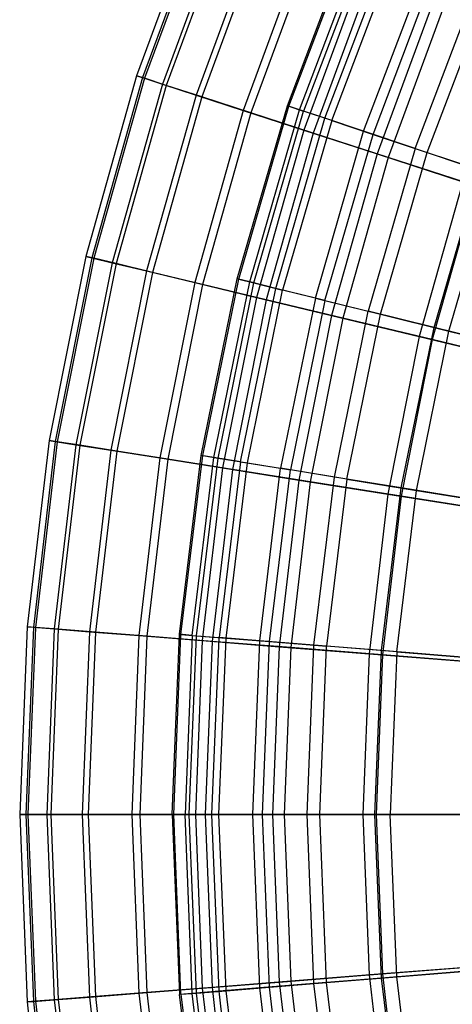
# Model space of a CAD drawing. Extents: x 0.02 to 4.75, y -2.35 to 2.37.
# Tile 37 of 131: x 0.02 to 0.45, y -0.18 to 0.79. Entities that reach past the tile are written whole.
import ezdxf

# ---------------------------------------------------------------- set-up
doc = ezdxf.new("R2010")
doc.units = 0
doc.header["$MEASUREMENT"] = 0
doc.layers.get('0').update_dxf_attribs({"color": 13, "linetype": 'CONTINUOUS'})

# ---------------------------------------------------------------- blocks, each defined once
blk = doc.blocks.new('CTLS_SNOW_BALL_ZWIS_PM_STL')
at = {"color": 0}
for p, q in [((0.20352, 0.91341, 2.84146), (0.13932, 0.73939, 2.84146)), ((0.20352, 0.91341, 2.84146), (0.13932, 0.73939, 2.84146)), ((0.20928, 0.91102, 3.0262), (0.14525, 0.73747, 3.0262)), ((0.20928, 0.91102, 3.0262), (0.14525, 0.73747, 3.0262)), ((0.21112, 0.91026, 2.6568), (0.14714, 0.73685, 2.6568)), ((0.21112, 0.91026, 2.6568), (0.14714, 0.73685, 2.6568)), ((0.22837, 0.90311, 3.20989), (0.16491, 0.73108, 3.20989)), ((0.22837, 0.90311, 3.20989), (0.16491, 0.73108, 3.20989)), ((0.23203, 0.90159, 2.47335), (0.16868, 0.72986, 2.47335)), ((0.23203, 0.90159, 2.47335), (0.16868, 0.72986, 2.47335)), ((0.26068, 0.88973, 3.3914), (0.19816, 0.72028, 3.3914)), ((0.26068, 0.88973, 3.3914), (0.19816, 0.72028, 3.3914)), ((0.26614, 0.88747, 2.29223), (0.20378, 0.71845, 2.29223)), ((0.26614, 0.88747, 2.29223), (0.20378, 0.71845, 2.29223)), ((0.28841, 0.70968, 2.92363), (0.35156, 0.87619, 2.92363)), ((0.28841, 0.70968, 2.92363), (0.35156, 0.87619, 2.92363)), ((0.30599, 0.87096, 3.56962), (0.24481, 0.70512, 3.56962)), ((0.30599, 0.87096, 3.56962), (0.24481, 0.70512, 3.56962)), ((0.31322, 0.86797, 2.11455), (0.25225, 0.7027, 2.11455)), ((0.31322, 0.86797, 2.11455), (0.25225, 0.7027, 2.11455)), ((0.28975, 0.70923, 2.74317), (0.35286, 0.87563, 2.74317)), ((0.28975, 0.70923, 2.74317), (0.35286, 0.87563, 2.74317)), ((0.30037, 0.70569, 3.10366), (0.36315, 0.87124, 3.10366)), ((0.30037, 0.70569, 3.10366), (0.36315, 0.87124, 3.10366)), ((0.36704, 0.86959, 2.56336), (0.30437, 0.70435, 2.56336)), ((0.36704, 0.86959, 2.56336), (0.30437, 0.70435, 2.56336)), ((0.32554, 0.69728, 3.28217), (0.38757, 0.86084, 3.28217)), ((0.32554, 0.69728, 3.28217), (0.38757, 0.86084, 3.28217)), ((0.33219, 0.69506, 2.38528), (0.39402, 0.85809, 2.38528)), ((0.33219, 0.69506, 2.38528), (0.39402, 0.85809, 2.38528)), ((0.36404, 0.84691, 3.74345), (0.30457, 0.6857, 3.74345)), ((0.36404, 0.84691, 3.74345), (0.30457, 0.6857, 3.74345)), ((0.373, 0.84321, 1.9414), (0.31379, 0.68271, 1.9414)), ((0.373, 0.84321, 1.9414), (0.31379, 0.68271, 1.9414)), ((0.36379, 0.68452, 3.45808), (0.42467, 0.84504, 3.45808)), ((0.36379, 0.68452, 3.45808), (0.42467, 0.84504, 3.45808)), ((0.37304, 0.68143, 2.21003), (0.43364, 0.84121, 2.21003)), ((0.37304, 0.68143, 2.21003), (0.43364, 0.84121, 2.21003)), ((0.43447, 0.81774, 3.91185), (0.37707, 0.66214, 3.91185)), ((0.43447, 0.81774, 3.91185), (0.37707, 0.66214, 3.91185)), ((0.41487, 0.66746, 3.63032), (0.47421, 0.82393, 3.63032)), ((0.41487, 0.66746, 3.63032), (0.47421, 0.82393, 3.63032)), ((0.42668, 0.66352, 2.03864), (0.48566, 0.81905, 2.03864)), ((0.42668, 0.66352, 2.03864), (0.48566, 0.81905, 2.03864)), ((0.4451, 0.81334, 1.77383), (0.38801, 0.65859, 1.77383)), ((0.4451, 0.81334, 1.77383), (0.38801, 0.65859, 1.77383)), ((0.13932, 0.73939, 2.84146), (0.08898, 0.56088, 2.84146)), ((0.13932, 0.73939, 2.84146), (0.08898, 0.56088, 2.84146)), ((0.14525, 0.73747, 3.0262), (0.09504, 0.55942, 3.0262)), ((0.14525, 0.73747, 3.0262), (0.09504, 0.55942, 3.0262)), ((0.14714, 0.73685, 2.6568), (0.09697, 0.55896, 2.6568)), ((0.14714, 0.73685, 2.6568), (0.09697, 0.55896, 2.6568)), ((0.16491, 0.73108, 3.20989), (0.11514, 0.5546, 3.20989)), ((0.16491, 0.73108, 3.20989), (0.11514, 0.5546, 3.20989)), ((0.16868, 0.72986, 2.47335), (0.11899, 0.55368, 2.47335)), ((0.16868, 0.72986, 2.47335), (0.11899, 0.55368, 2.47335)), ((0.13932, 0.73939, 2.84146), (0.14525, 0.73747, 3.0262)), ((0.13932, 0.73939, 2.84146), (0.14525, 0.73747, 3.0262)), ((0.14714, 0.73685, 2.6568), (0.13932, 0.73939, 2.84146)), ((0.14714, 0.73685, 2.6568), (0.13932, 0.73939, 2.84146)), ((0.14525, 0.73747, 3.0262), (0.16491, 0.73108, 3.20989)), ((0.14525, 0.73747, 3.0262), (0.16491, 0.73108, 3.20989)), ((0.16868, 0.72986, 2.47335), (0.14714, 0.73685, 2.6568)), ((0.16868, 0.72986, 2.47335), (0.14714, 0.73685, 2.6568)), ((0.16491, 0.73108, 3.20989), (0.19816, 0.72028, 3.3914)), ((0.16491, 0.73108, 3.20989), (0.19816, 0.72028, 3.3914)), ((0.20378, 0.71845, 2.29223), (0.16868, 0.72986, 2.47335)), ((0.20378, 0.71845, 2.29223), (0.16868, 0.72986, 2.47335)), ((0.19816, 0.72028, 3.3914), (0.14913, 0.54644, 3.3914)), ((0.19816, 0.72028, 3.3914), (0.14913, 0.54644, 3.3914)), ((0.19816, 0.72028, 3.3914), (0.24481, 0.70512, 3.56962)), ((0.19816, 0.72028, 3.3914), (0.24481, 0.70512, 3.56962)), ((0.20378, 0.71845, 2.29223), (0.15488, 0.54506, 2.29223)), ((0.20378, 0.71845, 2.29223), (0.15488, 0.54506, 2.29223)), ((0.25225, 0.7027, 2.11455), (0.20378, 0.71845, 2.29223)), ((0.25225, 0.7027, 2.11455), (0.20378, 0.71845, 2.29223)), ((0.24481, 0.70512, 3.56962), (0.19683, 0.53499, 3.56962)), ((0.24481, 0.70512, 3.56962), (0.19683, 0.53499, 3.56962)), ((0.25225, 0.7027, 2.11455), (0.20444, 0.53316, 2.11455)), ((0.25225, 0.7027, 2.11455), (0.20444, 0.53316, 2.11455)), ((0.23887, 0.53863, 2.92363), (0.28841, 0.70968, 2.92363)), ((0.23887, 0.53863, 2.92363), (0.28841, 0.70968, 2.92363)), ((0.24024, 0.5383, 2.74317), (0.28975, 0.70923, 2.74317)), ((0.24024, 0.5383, 2.74317), (0.28975, 0.70923, 2.74317)), ((0.24481, 0.70512, 3.56962), (0.30457, 0.6857, 3.74345)), ((0.24481, 0.70512, 3.56962), (0.30457, 0.6857, 3.74345)), ((0.25111, 0.53562, 3.10366), (0.30037, 0.70569, 3.10366)), ((0.25111, 0.53562, 3.10366), (0.30037, 0.70569, 3.10366)), ((0.31379, 0.68271, 1.9414), (0.25225, 0.7027, 2.11455)), ((0.31379, 0.68271, 1.9414), (0.25225, 0.7027, 2.11455)), ((0.25521, 0.53461, 2.56336), (0.30437, 0.70435, 2.56336)), ((0.25521, 0.53461, 2.56336), (0.30437, 0.70435, 2.56336)), ((0.28841, 0.70968, 2.92363), (0.28975, 0.70923, 2.74317)), ((0.30037, 0.70569, 3.10366), (0.28841, 0.70968, 2.92363)), ((0.28841, 0.70968, 2.92363), (0.28975, 0.70923, 2.74317)), ((0.30037, 0.70569, 3.10366), (0.28841, 0.70968, 2.92363)), ((0.28975, 0.70923, 2.74317), (0.30437, 0.70435, 2.56336)), ((0.28975, 0.70923, 2.74317), (0.30437, 0.70435, 2.56336)), ((0.32554, 0.69728, 3.28217), (0.30037, 0.70569, 3.10366)), ((0.32554, 0.69728, 3.28217), (0.30037, 0.70569, 3.10366)), ((0.33219, 0.69506, 2.38528), (0.30437, 0.70435, 2.56336)), ((0.33219, 0.69506, 2.38528), (0.30437, 0.70435, 2.56336)), ((0.27688, 0.52926, 3.28217), (0.32554, 0.69728, 3.28217)), ((0.27688, 0.52926, 3.28217), (0.32554, 0.69728, 3.28217)), ((0.33219, 0.69506, 2.38528), (0.28368, 0.52759, 2.38528)), ((0.33219, 0.69506, 2.38528), (0.28368, 0.52759, 2.38528)), ((0.36379, 0.68452, 3.45808), (0.32554, 0.69728, 3.28217)), ((0.36379, 0.68452, 3.45808), (0.32554, 0.69728, 3.28217)), ((0.33219, 0.69506, 2.38528), (0.37304, 0.68143, 2.21003)), ((0.33219, 0.69506, 2.38528), (0.37304, 0.68143, 2.21003)), ((0.30457, 0.6857, 3.74345), (0.25792, 0.52032, 3.74345)), ((0.30457, 0.6857, 3.74345), (0.25792, 0.52032, 3.74345)), ((0.31379, 0.68271, 1.9414), (0.26735, 0.51806, 1.9414)), ((0.31379, 0.68271, 1.9414), (0.26735, 0.51806, 1.9414)), ((0.30457, 0.6857, 3.74345), (0.37707, 0.66214, 3.91185)), ((0.30457, 0.6857, 3.74345), (0.37707, 0.66214, 3.91185)), ((0.38801, 0.65859, 1.77383), (0.31379, 0.68271, 1.9414)), ((0.38801, 0.65859, 1.77383), (0.31379, 0.68271, 1.9414)), ((0.31603, 0.51962, 3.45808), (0.36379, 0.68452, 3.45808)), ((0.31603, 0.51962, 3.45808), (0.36379, 0.68452, 3.45808)), ((0.3255, 0.51728, 2.21003), (0.37304, 0.68143, 2.21003)), ((0.3255, 0.51728, 2.21003), (0.37304, 0.68143, 2.21003)), ((0.41487, 0.66746, 3.63032), (0.36379, 0.68452, 3.45808)), ((0.41487, 0.66746, 3.63032), (0.36379, 0.68452, 3.45808)), ((0.37304, 0.68143, 2.21003), (0.42668, 0.66352, 2.03864)), ((0.37304, 0.68143, 2.21003), (0.42668, 0.66352, 2.03864)), ((0.37707, 0.66214, 3.91185), (0.33205, 0.50252, 3.91185)), ((0.37707, 0.66214, 3.91185), (0.33205, 0.50252, 3.91185)), ((0.41487, 0.66746, 3.63032), (0.36832, 0.50673, 3.63032)), ((0.41487, 0.66746, 3.63032), (0.36832, 0.50673, 3.63032)), ((0.37707, 0.66214, 3.91185), (0.46187, 0.63459, 4.07376)), ((0.37707, 0.66214, 3.91185), (0.46187, 0.63459, 4.07376)), ((0.3804, 0.50375, 2.03864), (0.42668, 0.66352, 2.03864)), ((0.3804, 0.50375, 2.03864), (0.42668, 0.66352, 2.03864)), ((0.41487, 0.66746, 3.63032), (0.47849, 0.64622, 3.79787)), ((0.41487, 0.66746, 3.63032), (0.47849, 0.64622, 3.79787)), ((0.42668, 0.66352, 2.03864), (0.49277, 0.64146, 1.87217)), ((0.42668, 0.66352, 2.03864), (0.49277, 0.64146, 1.87217)), ((0.38801, 0.65859, 1.77383), (0.34323, 0.49984, 1.77383)), ((0.38801, 0.65859, 1.77383), (0.34323, 0.49984, 1.77383)), ((0.47446, 0.6305, 1.61289), (0.38801, 0.65859, 1.77383)), ((0.47446, 0.6305, 1.61289), (0.38801, 0.65859, 1.77383)), ((0.43343, 0.49068, 3.79787), (0.47849, 0.64622, 3.79787)), ((0.43343, 0.49068, 3.79787), (0.47849, 0.64622, 3.79787)), ((0.46187, 0.63459, 4.07376), (0.41876, 0.48171, 4.07376)), ((0.46187, 0.63459, 4.07376), (0.41876, 0.48171, 4.07376)), ((0.44805, 0.48707, 1.87217), (0.49277, 0.64146, 1.87217)), ((0.44805, 0.48707, 1.87217), (0.49277, 0.64146, 1.87217)), ((0.47446, 0.6305, 1.61289), (0.43163, 0.47862, 1.61289)), ((0.47446, 0.6305, 1.61289), (0.43163, 0.47862, 1.61289)), ((0.08898, 0.56088, 2.84146), (0.05279, 0.37897, 2.84146)), ((0.08898, 0.56088, 2.84146), (0.05279, 0.37897, 2.84146)), ((0.09504, 0.55942, 3.0262), (0.05895, 0.37799, 3.0262)), ((0.09504, 0.55942, 3.0262), (0.05895, 0.37799, 3.0262)), ((0.09697, 0.55896, 2.6568), (0.06092, 0.37768, 2.6568)), ((0.09697, 0.55896, 2.6568), (0.06092, 0.37768, 2.6568)), ((0.08898, 0.56088, 2.84146), (0.09504, 0.55942, 3.0262)), ((0.08898, 0.56088, 2.84146), (0.09504, 0.55942, 3.0262)), ((0.09697, 0.55896, 2.6568), (0.08898, 0.56088, 2.84146)), ((0.09697, 0.55896, 2.6568), (0.08898, 0.56088, 2.84146)), ((0.09504, 0.55942, 3.0262), (0.11514, 0.5546, 3.20989)), ((0.09504, 0.55942, 3.0262), (0.11514, 0.5546, 3.20989)), ((0.11899, 0.55368, 2.47335), (0.09697, 0.55896, 2.6568)), ((0.11899, 0.55368, 2.47335), (0.09697, 0.55896, 2.6568)), ((0.11514, 0.5546, 3.20989), (0.07936, 0.37476, 3.20989)), ((0.11514, 0.5546, 3.20989), (0.07936, 0.37476, 3.20989)), ((0.11899, 0.55368, 2.47335), (0.08328, 0.37414, 2.47335)), ((0.11899, 0.55368, 2.47335), (0.08328, 0.37414, 2.47335)), ((0.14913, 0.54644, 3.3914), (0.1139, 0.36929, 3.3914)), ((0.14913, 0.54644, 3.3914), (0.1139, 0.36929, 3.3914)), ((0.11514, 0.5546, 3.20989), (0.14913, 0.54644, 3.3914)), ((0.11514, 0.5546, 3.20989), (0.14913, 0.54644, 3.3914)), ((0.15488, 0.54506, 2.29223), (0.11899, 0.55368, 2.47335)), ((0.15488, 0.54506, 2.29223), (0.11899, 0.55368, 2.47335)), ((0.15488, 0.54506, 2.29223), (0.11974, 0.36836, 2.29223)), ((0.15488, 0.54506, 2.29223), (0.11974, 0.36836, 2.29223)), ((0.14913, 0.54644, 3.3914), (0.19683, 0.53499, 3.56962)), ((0.14913, 0.54644, 3.3914), (0.19683, 0.53499, 3.56962)), ((0.20444, 0.53316, 2.11455), (0.15488, 0.54506, 2.29223)), ((0.20444, 0.53316, 2.11455), (0.15488, 0.54506, 2.29223)), ((0.20325, 0.36415, 2.92363), (0.23887, 0.53863, 2.92363)), ((0.20325, 0.36415, 2.92363), (0.23887, 0.53863, 2.92363)), ((0.20464, 0.36393, 2.74317), (0.24024, 0.5383, 2.74317)), ((0.20464, 0.36393, 2.74317), (0.24024, 0.5383, 2.74317)), ((0.21569, 0.36213, 3.10366), (0.25111, 0.53562, 3.10366)), ((0.21569, 0.36213, 3.10366), (0.25111, 0.53562, 3.10366)), ((0.23887, 0.53863, 2.92363), (0.24024, 0.5383, 2.74317)), ((0.25111, 0.53562, 3.10366), (0.23887, 0.53863, 2.92363)), ((0.25111, 0.53562, 3.10366), (0.23887, 0.53863, 2.92363)), ((0.23887, 0.53863, 2.92363), (0.24024, 0.5383, 2.74317)), ((0.24024, 0.5383, 2.74317), (0.25521, 0.53461, 2.56336)), ((0.24024, 0.5383, 2.74317), (0.25521, 0.53461, 2.56336)), ((0.27688, 0.52926, 3.28217), (0.25111, 0.53562, 3.10366)), ((0.27688, 0.52926, 3.28217), (0.25111, 0.53562, 3.10366)), ((0.19683, 0.53499, 3.56962), (0.16234, 0.36162, 3.56962)), ((0.19683, 0.53499, 3.56962), (0.16234, 0.36162, 3.56962)), ((0.20444, 0.53316, 2.11455), (0.17007, 0.36039, 2.11455)), ((0.20444, 0.53316, 2.11455), (0.17007, 0.36039, 2.11455)), ((0.19683, 0.53499, 3.56962), (0.25792, 0.52032, 3.74345)), ((0.19683, 0.53499, 3.56962), (0.25792, 0.52032, 3.74345)), ((0.26735, 0.51806, 1.9414), (0.20444, 0.53316, 2.11455)), ((0.26735, 0.51806, 1.9414), (0.20444, 0.53316, 2.11455)), ((0.21986, 0.36146, 2.56336), (0.25521, 0.53461, 2.56336)), ((0.21986, 0.36146, 2.56336), (0.25521, 0.53461, 2.56336)), ((0.24189, 0.35788, 3.28217), (0.27688, 0.52926, 3.28217)), ((0.24189, 0.35788, 3.28217), (0.27688, 0.52926, 3.28217)), ((0.24881, 0.35675, 2.38528), (0.28368, 0.52759, 2.38528)), ((0.24881, 0.35675, 2.38528), (0.28368, 0.52759, 2.38528)), ((0.25521, 0.53461, 2.56336), (0.28368, 0.52759, 2.38528)), ((0.25521, 0.53461, 2.56336), (0.28368, 0.52759, 2.38528)), ((0.31603, 0.51962, 3.45808), (0.27688, 0.52926, 3.28217)), ((0.31603, 0.51962, 3.45808), (0.27688, 0.52926, 3.28217)), ((0.3255, 0.51728, 2.21003), (0.28368, 0.52759, 2.38528)), ((0.3255, 0.51728, 2.21003), (0.28368, 0.52759, 2.38528)), ((0.25792, 0.52032, 3.74345), (0.2244, 0.35179, 3.74345)), ((0.25792, 0.52032, 3.74345), (0.2244, 0.35179, 3.74345)), ((0.26735, 0.51806, 1.9414), (0.23397, 0.35027, 1.9414)), ((0.26735, 0.51806, 1.9414), (0.23397, 0.35027, 1.9414)), ((0.25792, 0.52032, 3.74345), (0.33205, 0.50252, 3.91185)), ((0.25792, 0.52032, 3.74345), (0.33205, 0.50252, 3.91185)), ((0.34323, 0.49984, 1.77383), (0.26735, 0.51806, 1.9414)), ((0.34323, 0.49984, 1.77383), (0.26735, 0.51806, 1.9414)), ((0.31603, 0.51962, 3.45808), (0.28169, 0.35141, 3.45808)), ((0.31603, 0.51962, 3.45808), (0.28169, 0.35141, 3.45808)), ((0.3255, 0.51728, 2.21003), (0.29132, 0.34984, 2.21003)), ((0.3255, 0.51728, 2.21003), (0.29132, 0.34984, 2.21003)), ((0.31603, 0.51962, 3.45808), (0.36832, 0.50673, 3.63032)), ((0.31603, 0.51962, 3.45808), (0.36832, 0.50673, 3.63032)), ((0.3255, 0.51728, 2.21003), (0.3804, 0.50375, 2.03864)), ((0.3255, 0.51728, 2.21003), (0.3804, 0.50375, 2.03864)), ((0.33484, 0.34277, 3.63032), (0.36832, 0.50673, 3.63032)), ((0.33484, 0.34277, 3.63032), (0.36832, 0.50673, 3.63032)), ((0.43343, 0.49068, 3.79787), (0.36832, 0.50673, 3.63032)), ((0.43343, 0.49068, 3.79787), (0.36832, 0.50673, 3.63032)), ((0.33205, 0.50252, 3.91185), (0.2997, 0.33986, 3.91185)), ((0.33205, 0.50252, 3.91185), (0.2997, 0.33986, 3.91185)), ((0.34323, 0.49984, 1.77383), (0.31106, 0.33806, 1.77383)), ((0.34323, 0.49984, 1.77383), (0.31106, 0.33806, 1.77383)), ((0.33205, 0.50252, 3.91185), (0.41876, 0.48171, 4.07376)), ((0.33205, 0.50252, 3.91185), (0.41876, 0.48171, 4.07376)), ((0.43163, 0.47862, 1.61289), (0.34323, 0.49984, 1.77383)), ((0.43163, 0.47862, 1.61289), (0.34323, 0.49984, 1.77383)), ((0.34713, 0.34077, 2.03864), (0.3804, 0.50375, 2.03864)), ((0.34713, 0.34077, 2.03864), (0.3804, 0.50375, 2.03864)), ((0.3804, 0.50375, 2.03864), (0.44805, 0.48707, 1.87217)), ((0.3804, 0.50375, 2.03864), (0.44805, 0.48707, 1.87217)), ((0.40104, 0.33201, 3.79787), (0.43343, 0.49068, 3.79787)), ((0.40104, 0.33201, 3.79787), (0.43343, 0.49068, 3.79787)), ((0.4159, 0.3296, 1.87217), (0.44805, 0.48707, 1.87217)), ((0.4159, 0.3296, 1.87217), (0.44805, 0.48707, 1.87217)), ((0.51098, 0.47156, 3.9597), (0.43343, 0.49068, 3.79787)), ((0.51098, 0.47156, 3.9597), (0.43343, 0.49068, 3.79787)), ((0.44805, 0.48707, 1.87217), (0.52805, 0.46736, 1.7116)), ((0.44805, 0.48707, 1.87217), (0.52805, 0.46736, 1.7116)), ((0.41876, 0.48171, 4.07376), (0.38777, 0.32591, 4.07376)), ((0.41876, 0.48171, 4.07376), (0.38777, 0.32591, 4.07376)), ((0.43163, 0.47862, 1.61289), (0.40084, 0.32384, 1.61289)), ((0.43163, 0.47862, 1.61289), (0.40084, 0.32384, 1.61289)), ((0.41876, 0.48171, 4.07376), (0.5175, 0.458, 4.22821)), ((0.41876, 0.48171, 4.07376), (0.5175, 0.458, 4.22821)), ((0.53199, 0.45452, 1.45954), (0.43163, 0.47862, 1.61289)), ((0.53199, 0.45452, 1.45954), (0.43163, 0.47862, 1.61289)), ((0.05279, 0.37897, 2.84146), (0.03099, 0.19478, 2.84146)), ((0.05279, 0.37897, 2.84146), (0.03099, 0.19478, 2.84146)), ((0.05895, 0.37799, 3.0262), (0.03721, 0.19429, 3.0262)), ((0.05895, 0.37799, 3.0262), (0.03721, 0.19429, 3.0262)), ((0.06092, 0.37768, 2.6568), (0.03919, 0.19413, 2.6568)), ((0.06092, 0.37768, 2.6568), (0.03919, 0.19413, 2.6568)), ((0.05279, 0.37897, 2.84146), (0.05895, 0.37799, 3.0262)), ((0.05279, 0.37897, 2.84146), (0.05895, 0.37799, 3.0262)), ((0.06092, 0.37768, 2.6568), (0.05279, 0.37897, 2.84146)), ((0.06092, 0.37768, 2.6568), (0.05279, 0.37897, 2.84146)), ((0.07936, 0.37476, 3.20989), (0.05781, 0.19267, 3.20989)), ((0.07936, 0.37476, 3.20989), (0.05781, 0.19267, 3.20989)), ((0.05895, 0.37799, 3.0262), (0.07936, 0.37476, 3.20989)), ((0.05895, 0.37799, 3.0262), (0.07936, 0.37476, 3.20989)), ((0.08328, 0.37414, 2.47335), (0.06092, 0.37768, 2.6568)), ((0.08328, 0.37414, 2.47335), (0.06092, 0.37768, 2.6568)), ((0.08328, 0.37414, 2.47335), (0.06176, 0.19235, 2.47335)), ((0.08328, 0.37414, 2.47335), (0.06176, 0.19235, 2.47335)), ((0.07936, 0.37476, 3.20989), (0.1139, 0.36929, 3.3914)), ((0.07936, 0.37476, 3.20989), (0.1139, 0.36929, 3.3914)), ((0.11974, 0.36836, 2.29223), (0.08328, 0.37414, 2.47335)), ((0.11974, 0.36836, 2.29223), (0.08328, 0.37414, 2.47335)), ((0.1139, 0.36929, 3.3914), (0.09267, 0.18992, 3.3914)), ((0.1139, 0.36929, 3.3914), (0.09267, 0.18992, 3.3914)), ((0.11974, 0.36836, 2.29223), (0.09856, 0.18946, 2.29223)), ((0.11974, 0.36836, 2.29223), (0.09856, 0.18946, 2.29223)), ((0.1139, 0.36929, 3.3914), (0.16234, 0.36162, 3.56962)), ((0.1139, 0.36929, 3.3914), (0.16234, 0.36162, 3.56962)), ((0.17007, 0.36039, 2.11455), (0.11974, 0.36836, 2.29223)), ((0.17007, 0.36039, 2.11455), (0.11974, 0.36836, 2.29223)), ((0.16234, 0.36162, 3.56962), (0.14156, 0.18607, 3.56962)), ((0.16234, 0.36162, 3.56962), (0.14156, 0.18607, 3.56962)), ((0.17007, 0.36039, 2.11455), (0.14937, 0.18546, 2.11455)), ((0.17007, 0.36039, 2.11455), (0.14937, 0.18546, 2.11455)), ((0.16234, 0.36162, 3.56962), (0.2244, 0.35179, 3.74345)), ((0.16234, 0.36162, 3.56962), (0.2244, 0.35179, 3.74345)), ((0.23397, 0.35027, 1.9414), (0.17007, 0.36039, 2.11455)), ((0.23397, 0.35027, 1.9414), (0.17007, 0.36039, 2.11455)), ((0.18178, 0.18738, 2.92363), (0.20325, 0.36415, 2.92363)), ((0.18178, 0.18738, 2.92363), (0.20325, 0.36415, 2.92363)), ((0.18319, 0.18726, 2.74317), (0.20464, 0.36393, 2.74317)), ((0.18319, 0.18726, 2.74317), (0.20464, 0.36393, 2.74317)), ((0.19435, 0.18636, 3.10366), (0.21569, 0.36213, 3.10366)), ((0.19435, 0.18636, 3.10366), (0.21569, 0.36213, 3.10366)), ((0.19856, 0.18602, 2.56336), (0.21986, 0.36146, 2.56336)), ((0.19856, 0.18602, 2.56336), (0.21986, 0.36146, 2.56336)), ((0.21569, 0.36213, 3.10366), (0.20325, 0.36415, 2.92363)), ((0.20325, 0.36415, 2.92363), (0.20464, 0.36393, 2.74317)), ((0.21569, 0.36213, 3.10366), (0.20325, 0.36415, 2.92363)), ((0.20325, 0.36415, 2.92363), (0.20464, 0.36393, 2.74317)), ((0.20464, 0.36393, 2.74317), (0.21986, 0.36146, 2.56336)), ((0.20464, 0.36393, 2.74317), (0.21986, 0.36146, 2.56336)), ((0.24189, 0.35788, 3.28217), (0.21569, 0.36213, 3.10366)), ((0.24189, 0.35788, 3.28217), (0.21569, 0.36213, 3.10366)), ((0.21986, 0.36146, 2.56336), (0.24881, 0.35675, 2.38528)), ((0.21986, 0.36146, 2.56336), (0.24881, 0.35675, 2.38528)), ((0.2244, 0.35179, 3.74345), (0.2042, 0.18114, 3.74345)), ((0.2244, 0.35179, 3.74345), (0.2042, 0.18114, 3.74345)), ((0.24189, 0.35788, 3.28217), (0.2208, 0.18423, 3.28217)), ((0.24189, 0.35788, 3.28217), (0.2208, 0.18423, 3.28217)), ((0.2244, 0.35179, 3.74345), (0.2997, 0.33986, 3.91185)), ((0.2244, 0.35179, 3.74345), (0.2997, 0.33986, 3.91185)), ((0.22779, 0.18366, 2.38528), (0.24881, 0.35675, 2.38528)), ((0.22779, 0.18366, 2.38528), (0.24881, 0.35675, 2.38528)), ((0.24189, 0.35788, 3.28217), (0.28169, 0.35141, 3.45808)), ((0.24189, 0.35788, 3.28217), (0.28169, 0.35141, 3.45808)), ((0.24881, 0.35675, 2.38528), (0.29132, 0.34984, 2.21003)), ((0.24881, 0.35675, 2.38528), (0.29132, 0.34984, 2.21003)), ((0.26099, 0.18098, 3.45808), (0.28169, 0.35141, 3.45808)), ((0.26099, 0.18098, 3.45808), (0.28169, 0.35141, 3.45808)), ((0.33484, 0.34277, 3.63032), (0.28169, 0.35141, 3.45808)), ((0.33484, 0.34277, 3.63032), (0.28169, 0.35141, 3.45808)), ((0.23397, 0.35027, 1.9414), (0.21387, 0.18038, 1.9414)), ((0.23397, 0.35027, 1.9414), (0.21387, 0.18038, 1.9414)), ((0.31106, 0.33806, 1.77383), (0.23397, 0.35027, 1.9414)), ((0.31106, 0.33806, 1.77383), (0.23397, 0.35027, 1.9414)), ((0.27072, 0.1802, 2.21003), (0.29132, 0.34984, 2.21003)), ((0.27072, 0.1802, 2.21003), (0.29132, 0.34984, 2.21003)), ((0.34713, 0.34077, 2.03864), (0.29132, 0.34984, 2.21003)), ((0.34713, 0.34077, 2.03864), (0.29132, 0.34984, 2.21003)), ((0.31467, 0.17665, 3.63032), (0.33484, 0.34277, 3.63032)), ((0.31467, 0.17665, 3.63032), (0.33484, 0.34277, 3.63032)), ((0.34713, 0.34077, 2.03864), (0.32708, 0.17565, 2.03864)), ((0.34713, 0.34077, 2.03864), (0.32708, 0.17565, 2.03864)), ((0.40104, 0.33201, 3.79787), (0.33484, 0.34277, 3.63032)), ((0.40104, 0.33201, 3.79787), (0.33484, 0.34277, 3.63032)), ((0.34713, 0.34077, 2.03864), (0.4159, 0.3296, 1.87217)), ((0.34713, 0.34077, 2.03864), (0.4159, 0.3296, 1.87217)), ((0.2997, 0.33986, 3.91185), (0.2802, 0.17516, 3.91185)), ((0.2997, 0.33986, 3.91185), (0.2802, 0.17516, 3.91185)), ((0.31106, 0.33806, 1.77383), (0.29167, 0.17426, 1.77383)), ((0.31106, 0.33806, 1.77383), (0.29167, 0.17426, 1.77383)), ((0.2997, 0.33986, 3.91185), (0.38777, 0.32591, 4.07376)), ((0.2997, 0.33986, 3.91185), (0.38777, 0.32591, 4.07376)), ((0.40084, 0.32384, 1.61289), (0.31106, 0.33806, 1.77383)), ((0.40084, 0.32384, 1.61289), (0.31106, 0.33806, 1.77383)), ((0.38152, 0.17125, 3.79787), (0.40104, 0.33201, 3.79787)), ((0.38152, 0.17125, 3.79787), (0.40104, 0.33201, 3.79787)), ((0.47988, 0.3192, 3.9597), (0.40104, 0.33201, 3.79787)), ((0.47988, 0.3192, 3.9597), (0.40104, 0.33201, 3.79787)), ((0.38777, 0.32591, 4.07376), (0.3691, 0.16817, 4.07376)), ((0.38777, 0.32591, 4.07376), (0.3691, 0.16817, 4.07376)), ((0.40084, 0.32384, 1.61289), (0.38229, 0.16713, 1.61289)), ((0.40084, 0.32384, 1.61289), (0.38229, 0.16713, 1.61289)), ((0.38777, 0.32591, 4.07376), (0.48807, 0.31003, 4.22821)), ((0.38777, 0.32591, 4.07376), (0.48807, 0.31003, 4.22821)), ((0.39653, 0.17004, 1.87217), (0.4159, 0.3296, 1.87217)), ((0.39653, 0.17004, 1.87217), (0.4159, 0.3296, 1.87217)), ((0.50278, 0.3077, 1.45954), (0.40084, 0.32384, 1.61289)), ((0.50278, 0.3077, 1.45954), (0.40084, 0.32384, 1.61289)), ((0.4159, 0.3296, 1.87217), (0.49722, 0.31638, 1.7116)), ((0.4159, 0.3296, 1.87217), (0.49722, 0.31638, 1.7116)), ((0.03099, 0.19478, 2.84146), (0.02371, 0.00944, 2.84146)), ((0.03099, 0.19478, 2.84146), (0.02371, 0.00944, 2.84146)), ((0.03099, 0.19478, 2.84146), (0.03721, 0.19429, 3.0262)), ((0.03099, 0.19478, 2.84146), (0.03721, 0.19429, 3.0262)), ((0.03919, 0.19413, 2.6568), (0.03099, 0.19478, 2.84146)), ((0.03919, 0.19413, 2.6568), (0.03099, 0.19478, 2.84146)), ((0.03721, 0.19429, 3.0262), (0.02995, 0.00944, 3.0262)), ((0.03721, 0.19429, 3.0262), (0.02995, 0.00944, 3.0262)), ((0.03919, 0.19413, 2.6568), (0.03193, 0.00944, 2.6568)), ((0.03919, 0.19413, 2.6568), (0.03193, 0.00944, 2.6568)), ((0.03721, 0.19429, 3.0262), (0.05781, 0.19267, 3.20989)), ((0.03721, 0.19429, 3.0262), (0.05781, 0.19267, 3.20989)), ((0.06176, 0.19235, 2.47335), (0.03919, 0.19413, 2.6568)), ((0.06176, 0.19235, 2.47335), (0.03919, 0.19413, 2.6568)), ((0.05781, 0.19267, 3.20989), (0.05061, 0.00944, 3.20989)), ((0.05781, 0.19267, 3.20989), (0.05061, 0.00944, 3.20989)), ((0.06176, 0.19235, 2.47335), (0.05457, 0.00944, 2.47335)), ((0.06176, 0.19235, 2.47335), (0.05457, 0.00944, 2.47335)), ((0.05781, 0.19267, 3.20989), (0.09267, 0.18992, 3.3914)), ((0.05781, 0.19267, 3.20989), (0.09267, 0.18992, 3.3914)), ((0.09856, 0.18946, 2.29223), (0.06176, 0.19235, 2.47335)), ((0.09856, 0.18946, 2.29223), (0.06176, 0.19235, 2.47335)), ((0.09267, 0.18992, 3.3914), (0.08558, 0.00944, 3.3914)), ((0.09267, 0.18992, 3.3914), (0.08558, 0.00944, 3.3914)), ((0.09856, 0.18946, 2.29223), (0.09149, 0.00944, 2.29223)), ((0.09856, 0.18946, 2.29223), (0.09149, 0.00944, 2.29223)), ((0.09267, 0.18992, 3.3914), (0.14156, 0.18607, 3.56962)), ((0.09267, 0.18992, 3.3914), (0.14156, 0.18607, 3.56962)), ((0.14937, 0.18546, 2.11455), (0.09856, 0.18946, 2.29223)), ((0.14937, 0.18546, 2.11455), (0.09856, 0.18946, 2.29223)), ((0.14156, 0.18607, 3.56962), (0.13462, 0.00944, 3.56962)), ((0.14156, 0.18607, 3.56962), (0.13462, 0.00944, 3.56962)), ((0.14156, 0.18607, 3.56962), (0.2042, 0.18114, 3.74345)), ((0.14156, 0.18607, 3.56962), (0.2042, 0.18114, 3.74345)), ((0.14937, 0.18546, 2.11455), (0.14245, 0.00944, 2.11455)), ((0.14937, 0.18546, 2.11455), (0.14245, 0.00944, 2.11455)), ((0.21387, 0.18038, 1.9414), (0.14937, 0.18546, 2.11455)), ((0.21387, 0.18038, 1.9414), (0.14937, 0.18546, 2.11455)), ((0.17461, 0.00944, 2.92363), (0.18178, 0.18738, 2.92363)), ((0.17461, 0.00944, 2.92363), (0.18178, 0.18738, 2.92363)), ((0.17602, 0.00944, 2.74317), (0.18319, 0.18726, 2.74317)), ((0.17602, 0.00944, 2.74317), (0.18319, 0.18726, 2.74317)), ((0.19435, 0.18636, 3.10366), (0.18178, 0.18738, 2.92363)), ((0.19435, 0.18636, 3.10366), (0.18178, 0.18738, 2.92363)), ((0.18178, 0.18738, 2.92363), (0.18319, 0.18726, 2.74317)), ((0.18178, 0.18738, 2.92363), (0.18319, 0.18726, 2.74317)), ((0.18319, 0.18726, 2.74317), (0.19856, 0.18602, 2.56336)), ((0.18319, 0.18726, 2.74317), (0.19856, 0.18602, 2.56336)), ((0.19435, 0.18636, 3.10366), (0.18722, 0.00944, 3.10366)), ((0.19435, 0.18636, 3.10366), (0.18722, 0.00944, 3.10366)), ((0.19144, 0.00944, 2.56336), (0.19856, 0.18602, 2.56336)), ((0.19144, 0.00944, 2.56336), (0.19856, 0.18602, 2.56336)), ((0.19435, 0.18636, 3.10366), (0.2208, 0.18423, 3.28217)), ((0.19435, 0.18636, 3.10366), (0.2208, 0.18423, 3.28217)), ((0.19856, 0.18602, 2.56336), (0.22779, 0.18366, 2.38528)), ((0.19856, 0.18602, 2.56336), (0.22779, 0.18366, 2.38528)), ((0.2042, 0.18114, 3.74345), (0.19746, 0.00944, 3.74345)), ((0.2042, 0.18114, 3.74345), (0.19746, 0.00944, 3.74345)), ((0.2042, 0.18114, 3.74345), (0.2802, 0.17516, 3.91185)), ((0.2042, 0.18114, 3.74345), (0.2802, 0.17516, 3.91185)), ((0.21387, 0.18038, 1.9414), (0.20715, 0.00944, 1.9414)), ((0.21387, 0.18038, 1.9414), (0.20715, 0.00944, 1.9414)), ((0.21376, 0.00944, 3.28217), (0.2208, 0.18423, 3.28217)), ((0.21376, 0.00944, 3.28217), (0.2208, 0.18423, 3.28217)), ((0.29167, 0.17426, 1.77383), (0.21387, 0.18038, 1.9414)), ((0.29167, 0.17426, 1.77383), (0.21387, 0.18038, 1.9414)), ((0.22077, 0.00944, 2.38528), (0.22779, 0.18366, 2.38528)), ((0.22077, 0.00944, 2.38528), (0.22779, 0.18366, 2.38528)), ((0.26099, 0.18098, 3.45808), (0.2208, 0.18423, 3.28217)), ((0.26099, 0.18098, 3.45808), (0.2208, 0.18423, 3.28217)), ((0.22779, 0.18366, 2.38528), (0.27072, 0.1802, 2.21003)), ((0.22779, 0.18366, 2.38528), (0.27072, 0.1802, 2.21003)), ((0.25408, 0.00944, 3.45808), (0.26099, 0.18098, 3.45808)), ((0.25408, 0.00944, 3.45808), (0.26099, 0.18098, 3.45808)), ((0.31467, 0.17665, 3.63032), (0.26099, 0.18098, 3.45808)), ((0.31467, 0.17665, 3.63032), (0.26099, 0.18098, 3.45808)), ((0.26384, 0.00944, 2.21003), (0.27072, 0.1802, 2.21003)), ((0.26384, 0.00944, 2.21003), (0.27072, 0.1802, 2.21003)), ((0.27072, 0.1802, 2.21003), (0.32708, 0.17565, 2.03864)), ((0.27072, 0.1802, 2.21003), (0.32708, 0.17565, 2.03864)), ((0.2802, 0.17516, 3.91185), (0.27369, 0.00944, 3.91185)), ((0.2802, 0.17516, 3.91185), (0.27369, 0.00944, 3.91185)), ((0.2802, 0.17516, 3.91185), (0.3691, 0.16817, 4.07376)), ((0.2802, 0.17516, 3.91185), (0.3691, 0.16817, 4.07376)), ((0.30794, 0.00944, 3.63032), (0.31467, 0.17665, 3.63032)), ((0.30794, 0.00944, 3.63032), (0.31467, 0.17665, 3.63032)), ((0.38152, 0.17125, 3.79787), (0.31467, 0.17665, 3.63032)), ((0.38152, 0.17125, 3.79787), (0.31467, 0.17665, 3.63032)), ((0.32038, 0.00944, 2.03864), (0.32708, 0.17565, 2.03864)), ((0.32038, 0.00944, 2.03864), (0.32708, 0.17565, 2.03864)), ((0.39653, 0.17004, 1.87217), (0.32708, 0.17565, 2.03864)), ((0.39653, 0.17004, 1.87217), (0.32708, 0.17565, 2.03864)), ((0.29167, 0.17426, 1.77383), (0.28519, 0.00944, 1.77383)), ((0.29167, 0.17426, 1.77383), (0.28519, 0.00944, 1.77383)), ((0.38229, 0.16713, 1.61289), (0.29167, 0.17426, 1.77383)), ((0.38229, 0.16713, 1.61289), (0.29167, 0.17426, 1.77383)), ((0.3691, 0.16817, 4.07376), (0.36286, 0.00944, 4.07376)), ((0.3691, 0.16817, 4.07376), (0.36286, 0.00944, 4.07376)), ((0.3691, 0.16817, 4.07376), (0.47034, 0.1602, 4.22821)), ((0.3691, 0.16817, 4.07376), (0.47034, 0.1602, 4.22821)), ((0.375, 0.00944, 3.79787), (0.38152, 0.17125, 3.79787)), ((0.375, 0.00944, 3.79787), (0.38152, 0.17125, 3.79787)), ((0.38229, 0.16713, 1.61289), (0.3761, 0.00944, 1.61289)), ((0.38229, 0.16713, 1.61289), (0.3761, 0.00944, 1.61289)), ((0.46113, 0.16482, 3.9597), (0.38152, 0.17125, 3.79787)), ((0.46113, 0.16482, 3.9597), (0.38152, 0.17125, 3.79787)), ((0.48518, 0.15903, 1.45954), (0.38229, 0.16713, 1.61289)), ((0.48518, 0.15903, 1.45954), (0.38229, 0.16713, 1.61289)), ((0.39653, 0.17004, 1.87217), (0.39006, 0.00944, 1.87217)), ((0.39653, 0.17004, 1.87217), (0.39006, 0.00944, 1.87217)), ((0.39653, 0.17004, 1.87217), (0.47865, 0.16341, 1.7116)), ((0.39653, 0.17004, 1.87217), (0.47865, 0.16341, 1.7116)), ((0.02371, 0.00944, 2.84146), (0.03099, -0.17589, 2.84146)), ((0.02371, 0.00944, 2.84146), (0.02995, 0.00944, 3.0262)), ((0.02371, 0.00944, 2.84146), (0.02995, 0.00944, 3.0262)), ((0.03193, 0.00944, 2.6568), (0.02371, 0.00944, 2.84146)), ((0.02371, 0.00944, 2.84146), (0.03099, -0.17589, 2.84146)), ((0.03193, 0.00944, 2.6568), (0.02371, 0.00944, 2.84146)), ((0.02995, 0.00944, 3.0262), (0.05061, 0.00944, 3.20989)), ((0.02995, 0.00944, 3.0262), (0.03721, -0.1754, 3.0262)), ((0.02995, 0.00944, 3.0262), (0.05061, 0.00944, 3.20989)), ((0.02995, 0.00944, 3.0262), (0.03721, -0.1754, 3.0262)), ((0.03193, 0.00944, 2.6568), (0.03919, -0.17525, 2.6568)), ((0.05457, 0.00944, 2.47335), (0.03193, 0.00944, 2.6568)), ((0.03193, 0.00944, 2.6568), (0.03919, -0.17525, 2.6568)), ((0.05457, 0.00944, 2.47335), (0.03193, 0.00944, 2.6568)), ((0.05061, 0.00944, 3.20989), (0.08558, 0.00944, 3.3914)), ((0.05061, 0.00944, 3.20989), (0.05781, -0.17378, 3.20989)), ((0.05061, 0.00944, 3.20989), (0.08558, 0.00944, 3.3914)), ((0.05061, 0.00944, 3.20989), (0.05781, -0.17378, 3.20989)), ((0.09149, 0.00944, 2.29223), (0.05457, 0.00944, 2.47335)), ((0.05457, 0.00944, 2.47335), (0.06176, -0.17347, 2.47335)), ((0.09149, 0.00944, 2.29223), (0.05457, 0.00944, 2.47335)), ((0.05457, 0.00944, 2.47335), (0.06176, -0.17347, 2.47335)), ((0.08558, 0.00944, 3.3914), (0.09267, -0.17104, 3.3914)), ((0.08558, 0.00944, 3.3914), (0.13462, 0.00944, 3.56962)), ((0.08558, 0.00944, 3.3914), (0.13462, 0.00944, 3.56962)), ((0.08558, 0.00944, 3.3914), (0.09267, -0.17104, 3.3914)), ((0.09149, 0.00944, 2.29223), (0.09856, -0.17057, 2.29223)), ((0.14245, 0.00944, 2.11455), (0.09149, 0.00944, 2.29223)), ((0.14245, 0.00944, 2.11455), (0.09149, 0.00944, 2.29223)), ((0.09149, 0.00944, 2.29223), (0.09856, -0.17057, 2.29223)), ((0.13462, 0.00944, 3.56962), (0.14156, -0.16719, 3.56962)), ((0.13462, 0.00944, 3.56962), (0.19746, 0.00944, 3.74345)), ((0.13462, 0.00944, 3.56962), (0.19746, 0.00944, 3.74345)), ((0.13462, 0.00944, 3.56962), (0.14156, -0.16719, 3.56962)), ((0.14245, 0.00944, 2.11455), (0.14937, -0.16657, 2.11455)), ((0.20715, 0.00944, 1.9414), (0.14245, 0.00944, 2.11455)), ((0.20715, 0.00944, 1.9414), (0.14245, 0.00944, 2.11455)), ((0.14245, 0.00944, 2.11455), (0.14937, -0.16657, 2.11455)), ((0.17461, 0.00944, 2.92363), (0.18722, 0.00944, 3.10366)), ((0.17461, 0.00944, 2.92363), (0.18178, -0.16849, 2.92363)), ((0.17461, 0.00944, 2.92363), (0.18722, 0.00944, 3.10366)), ((0.17461, 0.00944, 2.92363), (0.17602, 0.00944, 2.74317)), ((0.17461, 0.00944, 2.92363), (0.17602, 0.00944, 2.74317)), ((0.17461, 0.00944, 2.92363), (0.18178, -0.16849, 2.92363)), ((0.18319, -0.16838, 2.74317), (0.17602, 0.00944, 2.74317)), ((0.17602, 0.00944, 2.74317), (0.19144, 0.00944, 2.56336)), ((0.18319, -0.16838, 2.74317), (0.17602, 0.00944, 2.74317)), ((0.17602, 0.00944, 2.74317), (0.19144, 0.00944, 2.56336)), ((0.19435, -0.16748, 3.10366), (0.18722, 0.00944, 3.10366)), ((0.21376, 0.00944, 3.28217), (0.18722, 0.00944, 3.10366)), ((0.19435, -0.16748, 3.10366), (0.18722, 0.00944, 3.10366)), ((0.21376, 0.00944, 3.28217), (0.18722, 0.00944, 3.10366)), ((0.19856, -0.16714, 2.56336), (0.19144, 0.00944, 2.56336)), ((0.19144, 0.00944, 2.56336), (0.22077, 0.00944, 2.38528)), ((0.19144, 0.00944, 2.56336), (0.22077, 0.00944, 2.38528)), ((0.19856, -0.16714, 2.56336), (0.19144, 0.00944, 2.56336)), ((0.19746, 0.00944, 3.74345), (0.2042, -0.16226, 3.74345)), ((0.19746, 0.00944, 3.74345), (0.27369, 0.00944, 3.91185)), ((0.19746, 0.00944, 3.74345), (0.2042, -0.16226, 3.74345)), ((0.19746, 0.00944, 3.74345), (0.27369, 0.00944, 3.91185)), ((0.20715, 0.00944, 1.9414), (0.21387, -0.1615, 1.9414)), ((0.28519, 0.00944, 1.77383), (0.20715, 0.00944, 1.9414)), ((0.20715, 0.00944, 1.9414), (0.21387, -0.1615, 1.9414)), ((0.28519, 0.00944, 1.77383), (0.20715, 0.00944, 1.9414)), ((0.2208, -0.16534, 3.28217), (0.21376, 0.00944, 3.28217)), ((0.25408, 0.00944, 3.45808), (0.21376, 0.00944, 3.28217)), ((0.2208, -0.16534, 3.28217), (0.21376, 0.00944, 3.28217)), ((0.25408, 0.00944, 3.45808), (0.21376, 0.00944, 3.28217)), ((0.22077, 0.00944, 2.38528), (0.26384, 0.00944, 2.21003)), ((0.22779, -0.16478, 2.38528), (0.22077, 0.00944, 2.38528)), ((0.22077, 0.00944, 2.38528), (0.26384, 0.00944, 2.21003)), ((0.22779, -0.16478, 2.38528), (0.22077, 0.00944, 2.38528)), ((0.26099, -0.1621, 3.45808), (0.25408, 0.00944, 3.45808)), ((0.30794, 0.00944, 3.63032), (0.25408, 0.00944, 3.45808)), ((0.26099, -0.1621, 3.45808), (0.25408, 0.00944, 3.45808)), ((0.30794, 0.00944, 3.63032), (0.25408, 0.00944, 3.45808)), ((0.26384, 0.00944, 2.21003), (0.32038, 0.00944, 2.03864)), ((0.27072, -0.16131, 2.21003), (0.26384, 0.00944, 2.21003)), ((0.26384, 0.00944, 2.21003), (0.32038, 0.00944, 2.03864)), ((0.27072, -0.16131, 2.21003), (0.26384, 0.00944, 2.21003)), ((0.27369, 0.00944, 3.91185), (0.2802, -0.15628, 3.91185)), ((0.27369, 0.00944, 3.91185), (0.36286, 0.00944, 4.07376)), ((0.27369, 0.00944, 3.91185), (0.36286, 0.00944, 4.07376)), ((0.27369, 0.00944, 3.91185), (0.2802, -0.15628, 3.91185)), ((0.28519, 0.00944, 1.77383), (0.29167, -0.15538, 1.77383)), ((0.28519, 0.00944, 1.77383), (0.29167, -0.15538, 1.77383)), ((0.3761, 0.00944, 1.61289), (0.28519, 0.00944, 1.77383)), ((0.3761, 0.00944, 1.61289), (0.28519, 0.00944, 1.77383)), ((0.375, 0.00944, 3.79787), (0.30794, 0.00944, 3.63032)), ((0.31467, -0.15776, 3.63032), (0.30794, 0.00944, 3.63032)), ((0.31467, -0.15776, 3.63032), (0.30794, 0.00944, 3.63032)), ((0.375, 0.00944, 3.79787), (0.30794, 0.00944, 3.63032)), ((0.32038, 0.00944, 2.03864), (0.39006, 0.00944, 1.87217)), ((0.32038, 0.00944, 2.03864), (0.39006, 0.00944, 1.87217)), ((0.32708, -0.15676, 2.03864), (0.32038, 0.00944, 2.03864)), ((0.32708, -0.15676, 2.03864), (0.32038, 0.00944, 2.03864)), ((0.36286, 0.00944, 4.07376), (0.46441, 0.00944, 4.22821)), ((0.36286, 0.00944, 4.07376), (0.3691, -0.14928, 4.07376)), ((0.36286, 0.00944, 4.07376), (0.46441, 0.00944, 4.22821)), ((0.36286, 0.00944, 4.07376), (0.3691, -0.14928, 4.07376)), ((0.45487, 0.00944, 3.9597), (0.375, 0.00944, 3.79787)), ((0.38152, -0.15237, 3.79787), (0.375, 0.00944, 3.79787)), ((0.38152, -0.15237, 3.79787), (0.375, 0.00944, 3.79787)), ((0.45487, 0.00944, 3.9597), (0.375, 0.00944, 3.79787)), ((0.3761, 0.00944, 1.61289), (0.38229, -0.14824, 1.61289)), ((0.3761, 0.00944, 1.61289), (0.38229, -0.14824, 1.61289)), ((0.47931, 0.00944, 1.45954), (0.3761, 0.00944, 1.61289)), ((0.47931, 0.00944, 1.45954), (0.3761, 0.00944, 1.61289)), ((0.47245, 0.00944, 1.7116), (0.39006, 0.00944, 1.87217)), ((0.39653, -0.15115, 1.87217), (0.39006, 0.00944, 1.87217)), ((0.39653, -0.15115, 1.87217), (0.39006, 0.00944, 1.87217)), ((0.47245, 0.00944, 1.7116), (0.39006, 0.00944, 1.87217)), ((0.3691, -0.14928, 4.07376), (0.47034, -0.14131, 4.22821)), ((0.3691, -0.14928, 4.07376), (0.47034, -0.14131, 4.22821)), ((0.46113, -0.14594, 3.9597), (0.38152, -0.15237, 3.79787)), ((0.46113, -0.14594, 3.9597), (0.38152, -0.15237, 3.79787)), ((0.48518, -0.14015, 1.45954), (0.38229, -0.14824, 1.61289)), ((0.48518, -0.14015, 1.45954), (0.38229, -0.14824, 1.61289)), ((0.39653, -0.15115, 1.87217), (0.47865, -0.14452, 1.7116)), ((0.39653, -0.15115, 1.87217), (0.47865, -0.14452, 1.7116)), ((0.29167, -0.15538, 1.77383), (0.21387, -0.1615, 1.9414)), ((0.29167, -0.15538, 1.77383), (0.21387, -0.1615, 1.9414)), ((0.2802, -0.15628, 3.91185), (0.3691, -0.14928, 4.07376)), ((0.2802, -0.15628, 3.91185), (0.3691, -0.14928, 4.07376)), ((0.38229, -0.14824, 1.61289), (0.29167, -0.15538, 1.77383)), ((0.38229, -0.14824, 1.61289), (0.29167, -0.15538, 1.77383)), ((0.29167, -0.15538, 1.77383), (0.31106, -0.31918, 1.77383)), ((0.29167, -0.15538, 1.77383), (0.31106, -0.31918, 1.77383)), ((0.38152, -0.15237, 3.79787), (0.31467, -0.15776, 3.63032)), ((0.38152, -0.15237, 3.79787), (0.31467, -0.15776, 3.63032)), ((0.32708, -0.15676, 2.03864), (0.39653, -0.15115, 1.87217)), ((0.32708, -0.15676, 2.03864), (0.39653, -0.15115, 1.87217)), ((0.3691, -0.14928, 4.07376), (0.38777, -0.30703, 4.07376)), ((0.3691, -0.14928, 4.07376), (0.38777, -0.30703, 4.07376)), ((0.40104, -0.31313, 3.79787), (0.38152, -0.15237, 3.79787)), ((0.40104, -0.31313, 3.79787), (0.38152, -0.15237, 3.79787)), ((0.38229, -0.14824, 1.61289), (0.40084, -0.30496, 1.61289)), ((0.38229, -0.14824, 1.61289), (0.40084, -0.30496, 1.61289)), ((0.4159, -0.31071, 1.87217), (0.39653, -0.15115, 1.87217)), ((0.4159, -0.31071, 1.87217), (0.39653, -0.15115, 1.87217)), ((0.14156, -0.16719, 3.56962), (0.2042, -0.16226, 3.74345)), ((0.14156, -0.16719, 3.56962), (0.2042, -0.16226, 3.74345)), ((0.21387, -0.1615, 1.9414), (0.14937, -0.16657, 2.11455)), ((0.21387, -0.1615, 1.9414), (0.14937, -0.16657, 2.11455)), ((0.2208, -0.16534, 3.28217), (0.19435, -0.16748, 3.10366)), ((0.2208, -0.16534, 3.28217), (0.19435, -0.16748, 3.10366)), ((0.19856, -0.16714, 2.56336), (0.22779, -0.16478, 2.38528)), ((0.19856, -0.16714, 2.56336), (0.22779, -0.16478, 2.38528)), ((0.2042, -0.16226, 3.74345), (0.2802, -0.15628, 3.91185)), ((0.2042, -0.16226, 3.74345), (0.2802, -0.15628, 3.91185)), ((0.2042, -0.16226, 3.74345), (0.2244, -0.3329, 3.74345)), ((0.2042, -0.16226, 3.74345), (0.2244, -0.3329, 3.74345)), ((0.21387, -0.1615, 1.9414), (0.23397, -0.33139, 1.9414)), ((0.21387, -0.1615, 1.9414), (0.23397, -0.33139, 1.9414)), ((0.26099, -0.1621, 3.45808), (0.2208, -0.16534, 3.28217)), ((0.26099, -0.1621, 3.45808), (0.2208, -0.16534, 3.28217)), ((0.24189, -0.33899, 3.28217), (0.2208, -0.16534, 3.28217)), ((0.24189, -0.33899, 3.28217), (0.2208, -0.16534, 3.28217)), ((0.22779, -0.16478, 2.38528), (0.27072, -0.16131, 2.21003)), ((0.22779, -0.16478, 2.38528), (0.27072, -0.16131, 2.21003)), ((0.24881, -0.33787, 2.38528), (0.22779, -0.16478, 2.38528)), ((0.24881, -0.33787, 2.38528), (0.22779, -0.16478, 2.38528)), ((0.31467, -0.15776, 3.63032), (0.26099, -0.1621, 3.45808)), ((0.31467, -0.15776, 3.63032), (0.26099, -0.1621, 3.45808)), ((0.28169, -0.33252, 3.45808), (0.26099, -0.1621, 3.45808)), ((0.28169, -0.33252, 3.45808), (0.26099, -0.1621, 3.45808)), ((0.27072, -0.16131, 2.21003), (0.32708, -0.15676, 2.03864)), ((0.27072, -0.16131, 2.21003), (0.32708, -0.15676, 2.03864)), ((0.29132, -0.33096, 2.21003), (0.27072, -0.16131, 2.21003)), ((0.29132, -0.33096, 2.21003), (0.27072, -0.16131, 2.21003)), ((0.2802, -0.15628, 3.91185), (0.2997, -0.32098, 3.91185)), ((0.2802, -0.15628, 3.91185), (0.2997, -0.32098, 3.91185)), ((0.33484, -0.32388, 3.63032), (0.31467, -0.15776, 3.63032)), ((0.33484, -0.32388, 3.63032), (0.31467, -0.15776, 3.63032)), ((0.34713, -0.32189, 2.03864), (0.32708, -0.15676, 2.03864)), ((0.34713, -0.32189, 2.03864), (0.32708, -0.15676, 2.03864)), ((0.03721, -0.1754, 3.0262), (0.05781, -0.17378, 3.20989)), ((0.03721, -0.1754, 3.0262), (0.05781, -0.17378, 3.20989)), ((0.06176, -0.17347, 2.47335), (0.03919, -0.17525, 2.6568)), ((0.06176, -0.17347, 2.47335), (0.03919, -0.17525, 2.6568)), ((0.05781, -0.17378, 3.20989), (0.09267, -0.17104, 3.3914)), ((0.05781, -0.17378, 3.20989), (0.09267, -0.17104, 3.3914)), ((0.05781, -0.17378, 3.20989), (0.07936, -0.35587, 3.20989)), ((0.05781, -0.17378, 3.20989), (0.07936, -0.35587, 3.20989)), ((0.09856, -0.17057, 2.29223), (0.06176, -0.17347, 2.47335)), ((0.09856, -0.17057, 2.29223), (0.06176, -0.17347, 2.47335)), ((0.06176, -0.17347, 2.47335), (0.08328, -0.35525, 2.47335)), ((0.06176, -0.17347, 2.47335), (0.08328, -0.35525, 2.47335)), ((0.09267, -0.17104, 3.3914), (0.14156, -0.16719, 3.56962)), ((0.09267, -0.17104, 3.3914), (0.14156, -0.16719, 3.56962)), ((0.09267, -0.17104, 3.3914), (0.1139, -0.3504, 3.3914)), ((0.09267, -0.17104, 3.3914), (0.1139, -0.3504, 3.3914)), ((0.14937, -0.16657, 2.11455), (0.09856, -0.17057, 2.29223)), ((0.14937, -0.16657, 2.11455), (0.09856, -0.17057, 2.29223)), ((0.09856, -0.17057, 2.29223), (0.11974, -0.34948, 2.29223)), ((0.09856, -0.17057, 2.29223), (0.11974, -0.34948, 2.29223)), ((0.14156, -0.16719, 3.56962), (0.16234, -0.34273, 3.56962)), ((0.14156, -0.16719, 3.56962), (0.16234, -0.34273, 3.56962)), ((0.14937, -0.16657, 2.11455), (0.17007, -0.34151, 2.11455)), ((0.14937, -0.16657, 2.11455), (0.17007, -0.34151, 2.11455)), ((0.19435, -0.16748, 3.10366), (0.18178, -0.16849, 2.92363)), ((0.19435, -0.16748, 3.10366), (0.18178, -0.16849, 2.92363)), ((0.18319, -0.16838, 2.74317), (0.18178, -0.16849, 2.92363)), ((0.18319, -0.16838, 2.74317), (0.18178, -0.16849, 2.92363)), ((0.20325, -0.34527, 2.92363), (0.18178, -0.16849, 2.92363)), ((0.20325, -0.34527, 2.92363), (0.18178, -0.16849, 2.92363)), ((0.18319, -0.16838, 2.74317), (0.19856, -0.16714, 2.56336)), ((0.18319, -0.16838, 2.74317), (0.19856, -0.16714, 2.56336)), ((0.18319, -0.16838, 2.74317), (0.20464, -0.34504, 2.74317)), ((0.18319, -0.16838, 2.74317), (0.20464, -0.34504, 2.74317)), ((0.21569, -0.34325, 3.10366), (0.19435, -0.16748, 3.10366)), ((0.21569, -0.34325, 3.10366), (0.19435, -0.16748, 3.10366)), ((0.21986, -0.34257, 2.56336), (0.19856, -0.16714, 2.56336)), ((0.21986, -0.34257, 2.56336), (0.19856, -0.16714, 2.56336)), ((0.03919, -0.17525, 2.6568), (0.03099, -0.17589, 2.84146)), ((0.03919, -0.17525, 2.6568), (0.03099, -0.17589, 2.84146)), ((0.03099, -0.17589, 2.84146), (0.03721, -0.1754, 3.0262)), ((0.03099, -0.17589, 2.84146), (0.03721, -0.1754, 3.0262)), ((0.03099, -0.17589, 2.84146), (0.05279, -0.36008, 2.84146)), ((0.03099, -0.17589, 2.84146), (0.05279, -0.36008, 2.84146)), ((0.03721, -0.1754, 3.0262), (0.05895, -0.35911, 3.0262)), ((0.03721, -0.1754, 3.0262), (0.05895, -0.35911, 3.0262)), ((0.03919, -0.17525, 2.6568), (0.06092, -0.3588, 2.6568)), ((0.03919, -0.17525, 2.6568), (0.06092, -0.3588, 2.6568))]:
    blk.add_line(p, q, dxfattribs=at)

msp = doc.modelspace()

# ---------------------------------------------------------------- block references
at = {"color": 0}
msp.add_blockref('CTLS_SNOW_BALL_ZWIS_PM_STL', (0, 0), dxfattribs=at)

doc.saveas('drawing.dxf')
